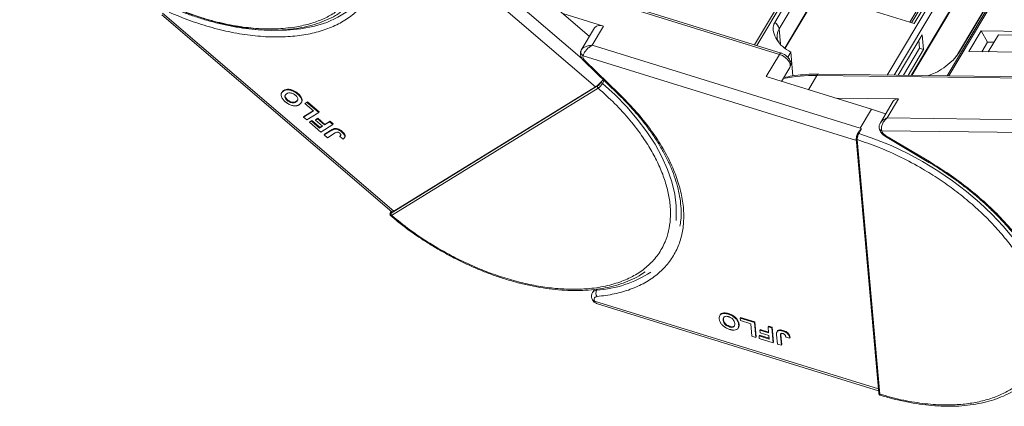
# Model space of a CAD drawing. Header units: millimetres. Extents: x -1055 to 1009, y -247 to 1211.
# Tile 25 of 51: x 157 to 315, y 878 to 939. Entities that reach past the tile are written whole.
import ezdxf

# ---------------------------------------------------------------- set-up
doc = ezdxf.new("R2010")
doc.units = ezdxf.units.MM

msp = doc.modelspace()

# ---------------------------------------------------------------- linework, layer by layer
at = {"color": 7, "linetype": 'Continuous', "lineweight": 15}
for p, q in [((304.573, 985.445), (274.842, 935.458)), ((275.21, 935.344), (304.924, 985.303)), ((302.645, 980.358), (278.068, 939.036)), ((335.162, 980.185), (305.606, 930.491)), ((305.877, 930.487), (335.455, 980.218)), ((278.778, 938.026), (303.355, 979.348)), ((303.711, 975.328), (279.687, 934.937)), ((279.733, 934.906), (303.676, 975.162)), ((331.841, 975.24), (307.264, 933.918)), ((307.406, 934.071), (331.983, 975.392)), ((247.313, 933.212), (216.01, 960.068)), ((213.886, 959.228), (249.449, 928.716)), ((307.395, 951.515), (299.94, 938.98)), ((300.345, 938.854), (307.883, 951.53)), ((299.628, 939.077), (306.82, 951.169)), ((240.865, 945.696), (278.824, 933.927)), ((279.08, 934.144), (241.014, 945.946)), ((305.606, 946.681), (296.05, 930.614)), ((297.141, 930.6), (306.303, 946.005)), ((238.947, 944.983), (248.475, 936.809)), ((284.925, 943.635), (300.345, 938.854)), ((217.228, 908.849), (180.298, 940.534)), ((306.659, 941.985), (299.866, 930.565)), ((299.995, 930.563), (306.59, 941.652)), ((180.174, 940.267), (216.89, 908.766)), ((250.734, 938.432), (244.233, 940.448)), ((249.286, 938.173), (247.175, 934.624)), ((248.925, 935.39), (250.734, 938.432)), ((278.778, 938.026), (278.991, 935.621)), ((311.027, 937.668), (309.067, 934.373)), ((324.004, 937.501), (311.027, 937.668)), ((312.037, 935.867), (311.027, 937.668)), ((301.638, 937.074), (297.782, 930.591)), ((301.191, 934.912), (301.083, 936.141)), ((301.847, 934.709), (301.638, 937.074)), ((312.037, 935.867), (311.132, 934.346)), ((313.069, 935.853), (312.037, 935.867)), ((313.792, 937.07), (312.164, 934.333)), ((313.792, 937.07), (321.755, 936.968)), ((247.148, 934.574), (247.266, 934.715)), ((291.727, 922.12), (248.925, 935.39)), ((280.635, 934.298), (280.146, 933.476)), ((280.635, 934.298), (280.971, 930.494)), ((298.615, 930.581), (301.191, 934.912)), ((299.385, 930.571), (301.847, 934.709)), ((301.847, 934.709), (301.191, 934.912)), ((309.067, 934.373), (322.044, 934.205)), ((247.478, 933.718), (247.443, 933.499)), ((247.478, 933.718), (291.123, 920.186)), ((247.574, 932.896), (253.089, 927.547)), ((247.775, 932.908), (253.291, 927.558)), ((278.824, 933.927), (276.714, 930.378)), ((279.618, 933.903), (279.08, 934.135)), ((279.17, 929.616), (280.481, 931.821)), ((250.343, 929.546), (250.232, 929.36)), ((250.827, 929.741), (250.554, 929.281)), ((276.714, 930.378), (293.537, 925.162)), ((279.6, 930.339), (279.608, 930.243)), ((283.456, 928.287), (284.8, 930.547)), ((284.8, 930.547), (323.332, 930.051)), ((323.63, 930.259), (285.098, 930.755)), ((302.621, 930.529), (302.647, 930.572)), ((199.661, 928.167), (199.6, 928.065)), ((249.787, 928.876), (216.8, 908.536)), ((249.867, 928.539), (216.881, 908.199)), ((217.228, 908.849), (249.449, 928.716)), ((199.353, 927.873), (199.293, 927.772)), ((200.195, 926.572), (200.255, 926.674)), ((201.612, 926.334), (201.672, 926.435)), ((201.841, 927.589), (201.902, 927.69)), ((203.098, 926.156), (203.418, 926.353)), ((203.358, 926.252), (203.418, 926.353)), ((203.418, 926.353), (205.297, 924.741)), ((253.089, 927.547), (253.086, 927.55)), ((297.834, 926.803), (287.828, 926.932)), ((297.002, 926.44), (294.947, 922.985)), ((296.024, 923.761), (297.834, 926.803)), ((202.435, 926.187), (202.495, 926.288)), ((202.806, 923.897), (204.404, 924.883)), ((202.866, 923.998), (204.361, 924.92)), ((203.038, 926.055), (203.358, 926.252)), ((203.098, 926.156), (203.038, 926.055)), ((204.404, 924.883), (203.038, 926.055)), ((203.358, 926.252), (205.236, 924.64)), ((293.537, 925.162), (291.727, 922.12)), ((293.537, 925.162), (295.79, 924.402)), ((202.866, 923.998), (202.806, 923.897)), ((203.318, 923.457), (202.806, 923.897)), ((205.236, 924.64), (203.318, 923.457)), ((203.762, 923.076), (204.082, 923.274)), ((203.823, 923.178), (204.142, 923.375)), ((204.142, 923.375), (204.082, 923.274)), ((204.082, 923.274), (205.38, 922.16)), ((204.142, 923.375), (205.44, 922.261)), ((204.72, 923.415), (205.04, 923.612)), ((204.78, 923.517), (204.72, 923.415)), ((205.847, 922.448), (204.72, 923.415)), ((204.78, 923.517), (205.1, 923.714)), ((205.1, 923.714), (205.04, 923.612)), ((205.04, 923.612), (206.167, 922.645)), ((205.1, 923.714), (206.227, 922.747)), ((205.297, 924.741), (205.236, 924.64)), ((206.227, 922.747), (207.039, 923.247)), ((206.978, 923.145), (207.039, 923.247)), ((207.039, 923.247), (207.551, 922.807)), ((334.557, 923.265), (296.024, 923.761)), ((203.823, 923.178), (203.762, 923.076)), ((205.573, 921.523), (203.762, 923.076)), ((205.38, 922.16), (205.847, 922.448)), ((205.44, 922.261), (205.38, 922.16)), ((205.44, 922.261), (205.804, 922.485)), ((207.491, 922.706), (205.573, 921.523)), ((206.119, 921.054), (207.328, 921.8)), ((206.167, 922.645), (206.978, 923.145)), ((206.227, 922.747), (206.167, 922.645)), ((206.18, 921.156), (207.389, 921.901)), ((206.978, 923.145), (207.491, 922.706)), ((207.389, 921.901), (207.328, 921.8)), ((207.551, 922.807), (207.491, 922.706)), ((207.811, 922.076), (207.751, 921.975)), ((291.936, 922.009), (291.506, 921.287)), ((291.936, 922.009), (291.727, 922.12)), ((295.164, 921.728), (295.257, 921.472)), ((295.164, 921.728), (334.356, 921.224)), ((206.18, 921.156), (206.119, 921.054)), ((206.632, 920.615), (206.119, 921.054)), ((207.873, 921.38), (206.632, 920.615)), ((208.654, 920.918), (208.593, 920.817)), ((208.593, 920.817), (209.13, 920.393)), ((209.007, 921.594), (208.947, 921.493)), ((209.343, 920.593), (209.403, 920.694)), ((291.098, 920.463), (294.695, 879.79)), ((291.245, 920.308), (294.841, 879.635)), ((291.483, 921.557), (291.302, 921.251)), ((295.755, 920.808), (302.703, 916.676)), ((295.822, 920.922), (302.771, 916.79)), ((216.716, 908.681), (216.713, 908.677)), ((216.808, 908.836), (216.716, 908.681)), ((216.746, 908.712), (216.816, 908.829)), ((249.242, 896.358), (248.964, 895.891)), ((249.628, 896.248), (249.726, 896.412)), ((249.232, 894.765), (249.309, 894.511)), ((294.635, 880.458), (249.309, 894.511)), ((249.663, 894.125), (249.766, 894.087)), ((249.758, 894.06), (294.664, 880.138)), ((269.288, 892.195), (269.285, 892.19)), ((269.346, 892.292), (269.289, 892.196)), ((270.647, 892.405), (270.707, 892.507)), ((272.544, 891.787), (272.604, 891.889)), ((272.544, 891.787), (274.854, 891.071)), ((272.579, 891.393), (272.544, 891.787)), ((272.604, 891.889), (274.914, 891.173)), ((269.835, 891.469), (269.895, 891.571)), ((270.827, 890.373), (270.888, 890.475)), ((272.278, 890.269), (272.218, 890.168)), ((272.372, 890.825), (272.311, 890.723)), ((274.259, 890.872), (272.579, 891.393)), ((274.433, 888.902), (274.259, 890.872)), ((274.914, 891.173), (274.854, 891.071)), ((274.854, 891.071), (275.063, 888.706)), ((274.914, 891.173), (275.123, 888.808)), ((276.996, 890.407), (277.056, 890.508)), ((276.996, 890.407), (277.626, 890.212)), ((277.085, 889.407), (276.996, 890.407)), ((277.056, 890.508), (277.686, 890.313)), ((277.686, 890.313), (277.626, 890.212)), ((277.626, 890.212), (277.835, 887.847)), ((277.686, 890.313), (277.896, 887.948)), ((275.063, 888.706), (274.433, 888.902)), ((275.123, 888.808), (275.063, 888.706)), ((275.635, 889.033), (275.574, 888.931)), ((275.609, 888.537), (275.574, 888.931)), ((275.574, 888.931), (277.17, 888.436)), ((275.635, 889.033), (277.159, 888.56)), ((275.759, 889.938), (275.699, 889.836)), ((275.733, 889.442), (275.699, 889.836)), ((275.699, 889.836), (277.085, 889.407)), ((277.119, 889.012), (275.733, 889.442)), ((275.759, 889.938), (277.074, 889.53)), ((277.17, 888.436), (277.119, 889.012)), ((278.507, 887.639), (278.375, 889.129)), ((278.495, 889.709), (278.435, 889.608)), ((279.002, 888.974), (279.062, 889.075)), ((279.002, 888.974), (279.137, 887.443)), ((279.074, 889.306), (279.062, 889.075)), ((279.062, 889.075), (279.198, 887.545)), ((279.444, 889.798), (279.384, 889.696)), ((279.838, 888.759), (280.465, 888.594)), ((280.526, 888.696), (280.465, 888.594)), ((277.835, 887.847), (275.609, 888.537)), ((277.896, 887.948), (277.835, 887.847)), ((279.137, 887.443), (278.507, 887.639)), ((279.198, 887.545), (279.137, 887.443))]:
    msp.add_line(p, q, dxfattribs=at)
at = {"color": 7, "linetype": 'Continuous', "lineweight": 15, "flags": 128}
for points in [[(209.903, 940.835), (209.899, 940.832), (208.304, 939.849), (206.512, 939.046), (204.538, 938.429), (202.398, 938.003), (200.111, 937.773), (197.696, 937.74), (195.174, 937.905), (192.567, 938.266), (189.897, 938.82), (187.185, 939.562), (184.457, 940.486), (181.734, 941.585)], [(247.775, 932.908), (247.697, 932.88), (247.632, 932.873), (247.585, 932.887), (247.574, 932.896)], [(278.824, 933.927), (278.884, 934.017), (278.943, 934.085), (278.999, 934.129), (279.05, 934.147), (279.082, 934.143)], [(278.824, 933.927), (279.304, 933.728), (279.752, 933.445), (280.129, 933.102), (280.402, 932.728), (280.549, 932.355), (280.556, 932.016), (280.481, 931.821)], [(307.262, 933.915), (307.323, 933.997), (307.406, 934.071)], [(285.098, 930.755), (285.098, 930.755), (285.106, 930.754)], [(250.554, 929.281), (252.565, 927.439), (254.424, 925.53), (256.116, 923.569), (257.627, 921.572), (258.947, 919.555), (260.063, 917.533), (260.968, 915.524), (261.653, 913.542), (262.114, 911.605), (262.348, 909.726), (262.351, 907.922), (262.307, 907.399)], [(253.291, 927.558), (253.212, 927.531), (253.148, 927.524), (253.101, 927.538), (253.089, 927.547)], [(294.748, 922.215), (294.747, 922.206), (294.752, 922.122)], [(294.752, 922.122), (294.756, 922.102), (294.763, 922.074)], [(291.29, 921.193), (291.291, 921.224), (291.302, 921.251)], [(291.506, 921.287), (294.085, 920.392), (296.656, 919.34), (299.199, 918.137), (301.693, 916.794), (304.119, 915.322), (306.458, 913.732), (308.69, 912.037), (310.797, 910.251), (312.764, 908.387), (314.575, 906.461), (316.214, 904.487), (317.669, 902.482), (318.929, 900.462), (319.983, 898.443), (320.822, 896.44), (321.441, 894.47), (321.834, 892.549), (321.998, 890.691), (321.933, 888.912), (321.919, 888.791)], [(295.822, 920.922), (295.787, 920.862), (295.764, 920.824), (295.755, 920.809), (295.755, 920.808)], [(302.771, 916.79), (302.735, 916.73), (302.713, 916.691), (302.704, 916.676), (302.703, 916.676)], [(216.746, 908.712), (216.724, 908.693), (216.716, 908.681)], [(216.89, 908.766), (216.899, 908.76), (216.94, 908.745), (216.995, 908.747), (217.062, 908.765), (217.14, 908.799), (217.228, 908.849)]]:
    msp.add_lwpolyline(points, dxfattribs=at)
at = {"color": 7, "linetype": 'Continuous', "lineweight": 15}
for centre, radius, start, end in [((277.252, 937.708), 1.559, 11.78371, 58.45205), ((250.184, 937.331), 1.231, 63.45605, 136.83192), ((280.746, 936.81), 2.313, 148.26935, 184.60185), ((247.572, 934.324), 0.492, 149.47019, 177.38777), ((247.793, 934.357), 0.712, 180.83676, 243.81264), ((247.045, 932.202), 4.234, 304.58553, 321.15092), ((284.292, 905.713), 24.839, 88.82822, 101.25928), ((285.129, 930.393), 0.363, 94.95278, 154.87747), ((250.04, 928.759), 0.28, 155.15154, 231.8296), ((250.331, 929.066), 0.31, 43.934, 108.6794), ((297.724, 925.922), 0.888, 82.87283, 144.3365), ((295.275, 922.263), 0.546, 200.26316, 258.23574), ((291.252, 920.475), 0.154, 148.27006, 184.56191), ((291.286, 920.493), 0.19, 189.11541, 257.53012), ((291.428, 921.131), 0.174, 63.30308, 136.49349), ((217.054, 908.419), 0.28, 155.15154, 231.8296), ((248.45, 914.101), 17.893, 273.77693, 303.25967), ((249.643, 895.423), 0.825, 91.01914, 145.04255), ((250.528, 895.784), 1.012, 152.73585, 213.30288), ((249.287, 894.885), 0.374, 210.7577, 273.41531), ((294.881, 879.819), 0.189, 187.68688, 257.61823)]:
    msp.add_arc(centre, radius, start, end, dxfattribs=at)
for points, knots in [([(212.044, 955.337), (212.289, 954.469), (212.787, 952.707), (213, 950.16), (212.806, 947.898), (212.267, 945.95), (211.49, 944.301), (210.433, 942.803), (209.095, 941.478), (207.503, 940.348), (205.681, 939.434), (203.659, 938.737), (201.253, 938.218), (198.44, 937.954), (195.245, 938.027), (191.951, 938.433), (188.55, 939.16), (185.023, 940.225), (181.686, 941.53), (178.624, 942.974), (175.865, 944.481), (173.177, 946.158), (170.593, 947.995), (168.156, 949.959), (165.909, 952.016), (163.871, 954.142), (161.887, 956.516), (160.067, 959.119), (158.5, 961.896), (157.809, 963.691), (157.468, 964.575)], [0, 0, 0, 0, 0.0388454, 0.0788825, 0.1200296, 0.1521859, 0.1843384, 0.2171712, 0.25, 0.2828328, 0.3156616, 0.347818, 0.3799704, 0.421121, 0.4611572, 0.5, 0.5388463, 0.5788825, 0.6200296, 0.6521859, 0.6843384, 0.7171712, 0.75, 0.7828328, 0.8156616, 0.847818, 0.8799704, 0.921121, 0.9611563, 1, 1, 1, 1]), ([(214.657, 953.208), (214.803, 952.369), (215.098, 950.672), (215.045, 948.259), (214.613, 945.97), (213.762, 943.865), (212.516, 941.986), (210.901, 940.37), (208.961, 939.043), (206.732, 938.006), (204.223, 937.256), (201.431, 936.799), (198.378, 936.654), (195.119, 936.833), (191.719, 937.335), (188.249, 938.153), (184.777, 939.237), (182.489, 940.181), (181.357, 940.649)], [0, 0, 0, 0, 0.0610375, 0.1233116, 0.1864383, 0.25, 0.3135617, 0.3766884, 0.4389625, 0.5, 0.5610375, 0.6233116, 0.6864383, 0.75, 0.8135617, 0.8766884, 0.9389625, 1, 1, 1, 1]), ([(175.46, 944.601), (176.265, 944.137), (177.393, 943.488), (179.094, 942.616), (180.552, 941.915), (182.303, 941.15), (184.149, 940.425), (186.08, 939.755), (188.062, 939.164), (190.071, 938.664), (192.085, 938.267), (194.085, 937.981), (196.055, 937.812), (197.981, 937.763), (199.848, 937.838), (201.646, 938.038), (203.363, 938.366), (204.992, 938.82), (206.516, 939.409), (207.77, 940.021), (208.457, 940.488), (208.723, 940.668)], [0, 0, 0, 0, 0.0676661, 0.0948142, 0.1398274, 0.1863792, 0.2361321, 0.2878463, 0.341022, 0.3952638, 0.4502966, 0.5059236, 0.5620056, 0.6184473, 0.6751885, 0.7321992, 0.7894722, 0.8470332, 0.9049398, 0.9632876, 1, 1, 1, 1]), ([(278.068, 939.036), (277.987, 938.854), (277.781, 938.386), (277.854, 937.413), (278.334, 936.255), (279.288, 935.102), (280.183, 934.568), (280.635, 934.298)], [0, 0, 0, 0, 0.1113353, 0.2864972, 0.5212892, 0.7585824, 1, 1, 1, 1]), ([(278.66, 935.975), (278.618, 936.046), (278.488, 936.262), (278.461, 936.478), (278.443, 936.624)], [0, 0, 0, 0, 0.3242722, 1, 1, 1, 1]), ([(247.134, 934.519), (247.086, 934.393), (246.981, 934.113), (247.054, 933.681), (247.224, 933.319), (247.401, 933.066), (247.534, 932.944), (247.582, 932.901)], [0, 0, 0, 0, 0.2257766, 0.5023468, 0.7178481, 0.8998247, 1, 1, 1, 1]), ([(247.281, 934.766), (247.239, 934.705), (247.15, 934.573), (247.105, 934.425), (247.081, 934.346)], [0, 0, 0, 0, 0.4672904, 1, 1, 1, 1]), ([(247.266, 934.715), (247.306, 934.771), (247.422, 934.929), (247.812, 935.144), (248.336, 935.328), (248.728, 935.37), (248.925, 935.39)], [0, 0, 0, 0, 0.1510816, 0.433477, 0.7156173, 1, 1, 1, 1]), ([(248.925, 935.39), (248.752, 935.283), (248.407, 935.069), (247.953, 934.621), (247.669, 934.219), (247.525, 933.914), (247.494, 933.783), (247.478, 933.718)], [0, 0, 0, 0, 0.2513144, 0.5002066, 0.7491551, 0.8759362, 1, 1, 1, 1]), ([(280.472, 931.822), (280.483, 931.835), (280.596, 931.965), (280.657, 932.322), (280.607, 932.761), (280.433, 933.129), (280.209, 933.431), (279.941, 933.693), (279.721, 933.836), (279.618, 933.903)], [0, 0, 0, 0, 0.0206003, 0.214094, 0.4162456, 0.5737605, 0.7067715, 0.8620698, 1, 1, 1, 1]), ([(302.647, 930.572), (302.996, 930.689), (303.755, 930.941), (305.081, 931.738), (306.233, 932.676), (307.02, 933.494), (307.294, 933.903), (307.406, 934.071)], [0, 0, 0, 0, 0.2224809, 0.4830815, 0.7397704, 0.893878, 1, 1, 1, 1]), ([(307.259, 933.916), (307.18, 933.789), (307.011, 933.515), (306.745, 933.229), (306.604, 933.076)], [0, 0, 0, 0, 0.4676766, 1, 1, 1, 1]), ([(250.343, 929.546), (250.402, 929.607), (250.513, 929.719), (250.643, 929.813), (250.703, 929.851), (250.709, 929.855)], [0, 0, 0, 0, 0.5140114, 0.95050086, 1, 1, 1, 1]), ([(285.105, 930.742), (284.909, 930.748), (284.066, 930.775), (282.643, 930.694), (280.971, 930.527), (279.971, 930.319), (279.534, 930.229)], [0, 0, 0, 0, 0.0979123, 0.4220314, 0.7476902, 1, 1, 1, 1]), ([(199.882, 926.37), (199.812, 926.432), (199.602, 926.62), (199.328, 926.965), (199.186, 927.363), (199.229, 927.726), (199.409, 927.939), (199.563, 928.041), (199.6, 928.065)], [0, 0, 0, 0, 0.1013981, 0.3069957, 0.5061443, 0.6852619, 0.9245571, 1, 1, 1, 1]), ([(199.372, 927.861), (199.423, 927.944), (199.496, 928.063), (199.623, 928.143), (199.661, 928.167)], [0, 0, 0, 0, 0.7008337, 1, 1, 1, 1]), ([(199.6, 928.065), (199.653, 928.095), (199.813, 928.186), (200.134, 928.272), (200.597, 928.25), (201.082, 928.098), (201.509, 927.859), (201.741, 927.671), (201.841, 927.589)], [0, 0, 0, 0, 0.1018882, 0.3073435, 0.4929627, 0.6786474, 0.8607914, 1, 1, 1, 1]), ([(199.661, 928.167), (199.714, 928.197), (199.874, 928.287), (200.195, 928.374), (200.657, 928.351), (201.142, 928.199), (201.569, 927.96), (201.801, 927.772), (201.902, 927.69)], [0, 0, 0, 0, 0.1018882, 0.3073435, 0.4929627, 0.6786474, 0.8607914, 1, 1, 1, 1]), ([(249.867, 928.539), (250.766, 927.726), (252.589, 926.075), (254.999, 923.405), (256.965, 920.82), (258.489, 918.388), (259.636, 916.149), (260.52, 913.919), (261.119, 911.722), (261.428, 909.596), (261.437, 907.579), (261.158, 905.688), (260.544, 903.777), (259.516, 901.919), (258.009, 900.216), (256.157, 898.822), (253.963, 897.721), (251.406, 896.919), (248.718, 896.485), (246.026, 896.358), (243.415, 896.467), (240.681, 896.804), (237.848, 897.373), (234.967, 898.163), (232.086, 899.161), (229.238, 900.351), (226.188, 901.843), (223.005, 903.677), (219.778, 905.842), (217.837, 907.421), (216.881, 908.199)], [0, 0, 0, 0, 0.0388454, 0.0788825, 0.1200296, 0.1521859, 0.1843384, 0.2171712, 0.25, 0.2828328, 0.3156616, 0.347818, 0.3799704, 0.421121, 0.4611572, 0.5, 0.5388463, 0.5788825, 0.6200296, 0.6521859, 0.6843384, 0.7171712, 0.75, 0.7828328, 0.8156616, 0.847818, 0.8799704, 0.921121, 0.9611563, 1, 1, 1, 1]), ([(250.232, 929.36), (250.202, 929.314), (250.144, 929.223), (250.021, 929.079), (249.894, 928.952), (249.822, 928.902), (249.787, 928.876)], [0, 0, 0, 0, 0.250048, 0.4998781, 0.7492191, 1, 1, 1, 1]), ([(250.554, 929.281), (250.518, 929.225), (250.441, 929.105), (250.303, 928.935), (250.176, 928.797), (250.071, 928.695), (249.963, 928.603), (249.9, 928.561), (249.867, 928.539)], [0, 0, 0, 0, 0.2021443, 0.4357122, 0.5648951, 0.7020076, 0.8470445, 1, 1, 1, 1]), ([(200.195, 926.572), (200.127, 926.636), (199.989, 926.763), (199.849, 926.979), (199.794, 927.189), (199.844, 927.407), (199.976, 927.537), (200.083, 927.607), (200.104, 927.62)], [0, 0, 0, 0, 0.16029217, 0.32192242, 0.49076139, 0.65756923, 0.93388265, 1, 1, 1, 1]), ([(200.255, 926.674), (200.187, 926.737), (200.05, 926.864), (199.909, 927.081), (199.859, 927.287), (199.874, 927.434), (199.928, 927.489), (199.941, 927.501)], [0, 0, 0, 0, 0.2272027, 0.4563021, 0.6956193, 0.9320575, 1, 1, 1, 1]), ([(200.519, 925.934), (200.476, 925.957), (200.391, 926.002), (200.274, 926.075), (200.167, 926.147), (200.069, 926.218), (199.973, 926.292), (199.912, 926.344), (199.882, 926.37)], [0, 0, 0, 0, 0.1854289, 0.3721896, 0.5277082, 0.6838775, 0.8416784, 1, 1, 1, 1]), ([(200.104, 927.62), (200.157, 927.65), (200.307, 927.733), (200.582, 927.793), (200.928, 927.734), (201.217, 927.616), (201.411, 927.484), (201.505, 927.406), (201.523, 927.391)], [0, 0, 0, 0, 0.1585903, 0.4472388, 0.6203806, 0.7935748, 0.9612953, 1, 1, 1, 1]), ([(201.612, 926.334), (201.559, 926.304), (201.424, 926.229), (201.178, 926.17), (200.867, 926.202), (200.578, 926.306), (200.352, 926.443), (200.235, 926.539), (200.195, 926.572)], [0, 0, 0, 0, 0.1586166, 0.4008637, 0.5730594, 0.7454856, 0.9129852, 1, 1, 1, 1]), ([(201.672, 926.435), (201.619, 926.406), (201.484, 926.33), (201.238, 926.271), (200.927, 926.303), (200.638, 926.407), (200.412, 926.545), (200.295, 926.641), (200.255, 926.674)], [0, 0, 0, 0, 0.1586166, 0.4008637, 0.5730594, 0.7454856, 0.9129852, 1, 1, 1, 1]), ([(201.523, 927.391), (201.591, 927.327), (201.728, 927.199), (201.861, 926.982), (201.918, 926.764), (201.862, 926.533), (201.725, 926.406), (201.623, 926.341), (201.612, 926.334)], [0, 0, 0, 0, 0.1597099, 0.3204292, 0.4910735, 0.6770503, 0.9662903, 1, 1, 1, 1]), ([(201.89, 926.65), (201.835, 926.58), (201.774, 926.5), (201.683, 926.442), (201.672, 926.435)], [0, 0, 0, 0, 0.8817289, 1, 1, 1, 1]), ([(201.841, 927.589), (201.911, 927.527), (202.121, 927.339), (202.399, 926.992), (202.543, 926.592), (202.497, 926.23), (202.32, 926.022), (202.17, 925.924), (202.137, 925.902)], [0, 0, 0, 0, 0.1021706, 0.3092201, 0.51365, 0.6922749, 0.9324126, 1, 1, 1, 1]), ([(201.902, 927.69), (201.971, 927.628), (202.181, 927.441), (202.462, 927.092), (202.596, 926.699), (202.589, 926.424), (202.5, 926.325), (202.477, 926.3)], [0, 0, 0, 0, 0.1355896, 0.4103631, 0.6816602, 0.9187116, 1, 1, 1, 1]), ([(253.291, 927.558), (254.119, 926.721), (255.792, 925.028), (257.958, 922.357), (259.842, 919.61), (261.37, 916.83), (262.513, 914.078), (263.252, 911.409), (263.583, 908.873), (263.519, 906.494), (263.07, 904.273), (262.226, 902.215), (260.982, 900.353), (259.349, 898.731), (257.361, 897.383), (255.055, 896.342), (252.506, 895.591), (250.617, 895.348), (249.682, 895.229)], [0, 0, 0, 0, 0.0610375, 0.1233116, 0.1864383, 0.25, 0.3135617, 0.3766884, 0.4389625, 0.5, 0.5610375, 0.6233116, 0.6864383, 0.75, 0.8135617, 0.8766884, 0.9389625, 1, 1, 1, 1]), ([(253.079, 927.542), (253.394, 927.237), (254.224, 926.435), (255.466, 925.088), (256.81, 923.508), (258.047, 921.889), (259.169, 920.245), (260.165, 918.587), (261.028, 916.927), (261.75, 915.274), (262.326, 913.638), (262.752, 912.027), (263.027, 910.446), (263.138, 908.906), (263.115, 907.569), (262.983, 906.782), (262.93, 906.465)], [0, 0, 0, 0, 0.0442527, 0.1163081, 0.1893714, 0.2631716, 0.3375158, 0.4122725, 0.4873622, 0.5627552, 0.6384687, 0.7145752, 0.7912177, 0.8686188, 0.9470947, 1, 1, 1, 1]), ([(201.53, 925.704), (201.452, 925.703), (201.297, 925.701), (200.978, 925.753), (200.71, 925.84), (200.539, 925.924), (200.519, 925.934)], [0, 0, 0, 0, 0.2508959, 0.50216611, 0.94051172, 1, 1, 1, 1]), ([(202.137, 925.902), (202.111, 925.887), (202.059, 925.855), (201.972, 925.813), (201.877, 925.774), (201.771, 925.741), (201.657, 925.715), (201.573, 925.707), (201.53, 925.704)], [0, 0, 0, 0, 0.1539502, 0.3081809, 0.478699, 0.6499612, 0.8242026, 1, 1, 1, 1]), ([(294.946, 922.944), (294.998, 923.035), (295.125, 923.258), (295.505, 923.551), (295.851, 923.691), (296.024, 923.761)], [0, 0, 0, 0, 0.2551059, 0.6260787, 1, 1, 1, 1]), ([(296.024, 923.761), (295.868, 923.623), (295.557, 923.348), (295.233, 922.8), (295.103, 922.32), (295.1, 921.959), (295.143, 921.805), (295.164, 921.728)], [0, 0, 0, 0, 0.2513144, 0.5002066, 0.7491551, 0.8759362, 1, 1, 1, 1]), ([(207.328, 921.8), (207.354, 921.815), (207.406, 921.846), (207.48, 921.885), (207.548, 921.916), (207.612, 921.939), (207.678, 921.962), (207.727, 921.97), (207.751, 921.975)], [0, 0, 0, 0, 0.20826979, 0.416707, 0.56148059, 0.70657343, 0.85282453, 1, 1, 1, 1]), ([(207.389, 921.901), (207.415, 921.917), (207.467, 921.948), (207.54, 921.986), (207.608, 922.017), (207.672, 922.041), (207.738, 922.063), (207.787, 922.072), (207.811, 922.076)], [0, 0, 0, 0, 0.20826979, 0.416707, 0.56148059, 0.70657343, 0.85282453, 1, 1, 1, 1]), ([(207.751, 921.975), (207.828, 921.98), (207.981, 921.989), (208.259, 921.922), (208.602, 921.768), (208.817, 921.597), (208.947, 921.493)], [0, 0, 0, 0, 0.2064605, 0.4135145, 0.6452106, 1, 1, 1, 1]), ([(207.811, 922.076), (207.888, 922.081), (208.041, 922.09), (208.319, 922.023), (208.662, 921.869), (208.877, 921.698), (209.007, 921.594)], [0, 0, 0, 0, 0.2064605, 0.4135145, 0.6452106, 1, 1, 1, 1]), ([(291.489, 921.554), (291.497, 921.572), (291.537, 921.655), (291.65, 921.778), (291.762, 921.89), (291.839, 921.953), (291.868, 921.975), (291.888, 921.99), (291.902, 921.999), (291.913, 922.005), (291.921, 922.009), (291.927, 922.01), (291.932, 922.011), (291.934, 922.01), (291.936, 922.01), (291.936, 922.009)], [0, 0, 0, 0, 0.08926714, 0.41405506, 0.74769421, 0.82984899, 0.88488005, 0.92173946, 0.94654647, 0.9634224, 0.97907575, 0.9873133, 0.99335919, 0.99826269, 1, 1, 1, 1]), ([(294.931, 922.956), (294.87, 922.832), (294.774, 922.634), (294.73, 922.326), (294.751, 922.16), (294.763, 922.073)], [0, 0, 0, 0, 0.4485628, 0.7107889, 1, 1, 1, 1]), ([(294.774, 922.126), (294.779, 922.057), (294.794, 921.861), (294.943, 921.583), (295.162, 921.28), (295.432, 921.019), (295.651, 920.876), (295.755, 920.808)], [0, 0, 0, 0, 0.1287349, 0.3638291, 0.5623506, 0.7941365, 1, 1, 1, 1]), ([(207.873, 921.38), (207.926, 921.41), (208.017, 921.463), (208.15, 921.506), (208.267, 921.507), (208.367, 921.476), (208.481, 921.416), (208.551, 921.359), (208.594, 921.324)], [0, 0, 0, 0, 0.2920273, 0.5048541, 0.6139046, 0.723685, 0.8298165, 1, 1, 1, 1]), ([(208.763, 921.024), (208.758, 921.006), (208.75, 920.971), (208.721, 920.931), (208.691, 920.898), (208.661, 920.869), (208.628, 920.842), (208.605, 920.825), (208.593, 920.817)], [0, 0, 0, 0, 0.1938055, 0.3931273, 0.5440688, 0.6954121, 0.8476129, 1, 1, 1, 1]), ([(208.594, 921.324), (208.615, 921.305), (208.659, 921.266), (208.706, 921.208), (208.738, 921.154), (208.756, 921.108), (208.765, 921.064), (208.763, 921.037), (208.763, 921.024)], [0, 0, 0, 0, 0.202387, 0.4109073, 0.5578292, 0.7094718, 0.8532239, 1, 1, 1, 1]), ([(208.654, 920.918), (208.666, 920.927), (208.69, 920.944), (208.724, 920.973), (208.746, 920.993), (208.757, 921.005), (208.757, 921.006)], [0, 0, 0, 0, 0.3193432, 0.6389567, 0.9844491, 1, 1, 1, 1]), ([(208.947, 921.493), (209.016, 921.43), (209.173, 921.288), (209.352, 921.044), (209.418, 920.803), (209.359, 920.566), (209.22, 920.461), (209.13, 920.393)], [0, 0, 0, 0, 0.1552919, 0.3531453, 0.543243, 0.704067, 1, 1, 1, 1]), ([(209.007, 921.594), (209.076, 921.532), (209.233, 921.39), (209.414, 921.144), (209.472, 920.908), (209.456, 920.756), (209.404, 920.708), (209.395, 920.7)], [0, 0, 0, 0, 0.2110373, 0.4799142, 0.7382516, 0.9568068, 1, 1, 1, 1]), ([(291.29, 921.193), (291.264, 921.145), (291.214, 921.05), (291.155, 920.87), (291.119, 920.692), (291.12, 920.602), (291.121, 920.556)], [0, 0, 0, 0, 0.250048, 0.4998781, 0.7492191, 1, 1, 1, 1]), ([(291.506, 921.287), (291.475, 921.229), (291.407, 921.103), (291.333, 920.897), (291.285, 920.716), (291.256, 920.571), (291.24, 920.427), (291.243, 920.348), (291.245, 920.308)], [0, 0, 0, 0, 0.2021443, 0.4357122, 0.5648951, 0.7020076, 0.8470445, 1, 1, 1, 1]), ([(291.245, 920.308), (292.388, 919.919), (294.709, 919.129), (298.219, 917.55), (301.451, 915.818), (304.347, 914.006), (306.896, 912.195), (309.319, 910.246), (311.583, 908.176), (313.652, 906.021), (315.487, 903.818), (317.079, 901.592), (318.537, 899.158), (319.76, 896.55), (320.627, 893.845), (321.058, 891.286), (321.068, 888.856), (320.644, 886.551), (319.826, 884.576), (318.728, 882.935), (317.452, 881.598), (315.914, 880.44), (314.12, 879.483), (312.104, 878.74), (309.899, 878.226), (307.536, 877.939), (304.806, 877.871), (301.707, 878.102), (298.286, 878.672), (295.978, 879.317), (294.841, 879.635)], [0, 0, 0, 0, 0.0388454, 0.0788825, 0.1200296, 0.1521859, 0.1843384, 0.2171712, 0.25, 0.2828328, 0.3156616, 0.347818, 0.3799704, 0.421121, 0.4611572, 0.5, 0.5388463, 0.5788825, 0.6200296, 0.6521859, 0.6843384, 0.7171712, 0.75, 0.7828328, 0.8156616, 0.847818, 0.8799704, 0.921121, 0.9611563, 1, 1, 1, 1]), ([(302.706, 916.675), (303.508, 916.183), (304.632, 915.494), (306.232, 914.404), (307.562, 913.449), (309.094, 912.266), (310.637, 910.983), (312.173, 909.598), (313.667, 908.133), (315.095, 906.602), (316.435, 905.021), (317.673, 903.403), (318.795, 901.759), (319.791, 900.101), (320.654, 898.441), (321.375, 896.788), (321.952, 895.151), (322.378, 893.54), (322.653, 891.959), (322.764, 890.42), (322.743, 889.11), (322.616, 888.348), (322.567, 888.057)], [0, 0, 0, 0, 0.0641007, 0.0898008, 0.1324146, 0.1764824, 0.2235732, 0.2725094, 0.3228117, 0.3740988, 0.4261034, 0.4786324, 0.5315488, 0.5847586, 0.6382055, 0.6918683, 0.7457592, 0.7999299, 0.854482, 0.9095741, 0.9654312, 1, 1, 1, 1]), ([(302.771, 916.79), (303.833, 916.131), (305.979, 914.8), (309.019, 912.54), (311.894, 910.1), (314.526, 907.504), (316.862, 904.811), (318.857, 902.074), (320.481, 899.351), (321.731, 896.67), (322.613, 894.036), (323.118, 891.453), (323.223, 888.955), (322.913, 886.595), (322.194, 884.422), (321.075, 882.485), (319.62, 880.792), (318.371, 879.889), (317.753, 879.441)], [0, 0, 0, 0, 0.0610375, 0.1233116, 0.1864383, 0.25, 0.3135617, 0.3766884, 0.4389625, 0.5, 0.5610375, 0.6233116, 0.6864383, 0.75, 0.8135617, 0.8766884, 0.9389625, 1, 1, 1, 1]), ([(216.713, 908.677), (216.689, 908.633), (216.641, 908.542), (216.608, 908.401), (216.623, 908.286), (216.664, 908.204), (216.697, 908.172), (216.713, 908.157)], [0, 0, 0, 0, 0.24555751, 0.49501524, 0.75009187, 0.87683345, 1, 1, 1, 1]), ([(216.8, 908.536), (216.77, 908.521), (216.711, 908.491), (216.673, 908.516), (216.681, 908.59), (216.725, 908.671), (216.746, 908.712)], [0, 0, 0, 0, 0.2500482, 0.4998785, 0.7492197, 1, 1, 1, 1]), ([(216.881, 908.199), (216.852, 908.183), (216.796, 908.152), (216.742, 908.141), (216.724, 908.153), (216.717, 908.157)], [0, 0, 0, 0, 0.3880985, 0.7561047, 1, 1, 1, 1]), ([(216.721, 908.161), (217.16, 907.791), (218.121, 906.981), (219.53, 905.917), (220.945, 904.913), (222.359, 903.967), (223.39, 903.339), (223.95, 902.998)], [0, 0, 0, 0, 0.1970846, 0.4304117, 0.5965908, 0.7805837, 1, 1, 1, 1]), ([(223.95, 902.998), (224.755, 902.534), (225.883, 901.885), (227.584, 901.013), (229.042, 900.312), (230.794, 899.546), (232.639, 898.821), (234.57, 898.152), (236.553, 897.561), (238.562, 897.061), (240.576, 896.664), (242.576, 896.378), (244.546, 896.209), (246.471, 896.16), (248.339, 896.235), (250.137, 896.435), (251.854, 896.763), (253.482, 897.217), (255.007, 897.806), (256.311, 898.446), (257.043, 898.945), (257.355, 899.158)], [0, 0, 0, 0, 0.0672342, 0.094209, 0.1389349, 0.1851896, 0.234625, 0.286009, 0.3388454, 0.392741, 0.4474225, 0.5026944, 0.5584185, 0.6145, 0.670879, 0.7275258, 0.7844332, 0.8416269, 0.8991638, 0.9571392, 1, 1, 1, 1]), ([(248.978, 895.894), (248.965, 895.88), (248.851, 895.748), (248.792, 895.391), (248.824, 894.993), (248.938, 894.771), (248.976, 894.697)], [0, 0, 0, 0, 0.0443647, 0.4170344, 0.8063795, 1, 1, 1, 1]), ([(249.232, 894.765), (249.233, 894.825), (249.235, 894.947), (249.327, 895.089), (249.474, 895.192), (249.614, 895.217), (249.682, 895.229)], [0, 0, 0, 0, 0.24553592, 0.5, 0.75446408, 1, 1, 1, 1]), ([(248.968, 894.69), (249.02, 894.604), (249.119, 894.441), (249.381, 894.212), (249.601, 894.122), (249.74, 894.066)], [0, 0, 0, 0, 0.2878558, 0.5515787, 1, 1, 1, 1]), ([(249.309, 894.511), (249.337, 894.445), (249.393, 894.31), (249.508, 894.168), (249.62, 894.137), (249.663, 894.125)], [0, 0, 0, 0, 0.3754511, 0.7591657, 1, 1, 1, 1]), ([(269.204, 891.676), (269.201, 891.739), (269.191, 891.927), (269.257, 892.201), (269.486, 892.434), (269.842, 892.538), (270.252, 892.515), (270.527, 892.438), (270.647, 892.405)], [0, 0, 0, 0, 0.1018882, 0.3073435, 0.4929627, 0.6786474, 0.8607914, 1, 1, 1, 1]), ([(269.347, 892.291), (269.347, 892.293), (269.374, 892.396), (269.557, 892.53), (269.9, 892.641), (270.313, 892.616), (270.588, 892.54), (270.707, 892.507)], [0, 0, 0, 0, 0.0049102, 0.271576, 0.5383358, 0.8000091, 1, 1, 1, 1]), ([(269.835, 891.469), (269.832, 891.532), (269.824, 891.707), (269.894, 891.925), (270.103, 892.054), (270.341, 892.086), (270.548, 892.05), (270.661, 892.017), (270.683, 892.011)], [0, 0, 0, 0, 0.1585903, 0.4472388, 0.6203806, 0.7935748, 0.9612953, 1, 1, 1, 1]), ([(269.895, 891.571), (269.89, 891.634), (269.879, 891.778), (269.939, 891.89), (269.972, 891.953)], [0, 0, 0, 0, 0.442502, 1, 1, 1, 1]), ([(270.647, 892.405), (270.734, 892.376), (270.999, 892.288), (271.44, 892.063), (271.868, 891.706), (272.176, 891.284), (272.285, 890.957), (272.306, 890.765), (272.311, 890.723)], [0, 0, 0, 0, 0.1021706, 0.3092201, 0.51365, 0.6922749, 0.9324126, 1, 1, 1, 1]), ([(270.683, 892.011), (270.771, 891.979), (270.949, 891.915), (271.206, 891.752), (271.431, 891.544), (271.614, 891.261), (271.668, 891.045), (271.681, 890.917), (271.683, 890.903)], [0, 0, 0, 0, 0.1597099, 0.3204292, 0.4910735, 0.6770503, 0.9662903, 1, 1, 1, 1]), ([(270.707, 892.507), (270.794, 892.477), (271.06, 892.389), (271.5, 892.165), (271.928, 891.807), (272.236, 891.385), (272.345, 891.058), (272.367, 890.867), (272.372, 890.825)], [0, 0, 0, 0, 0.1021706, 0.3092201, 0.51365, 0.6922749, 0.9324126, 1, 1, 1, 1]), ([(270.87, 889.977), (270.783, 890.006), (270.517, 890.095), (270.08, 890.32), (269.655, 890.676), (269.345, 891.097), (269.232, 891.431), (269.209, 891.629), (269.204, 891.676)], [0, 0, 0, 0, 0.1013981, 0.3069957, 0.5061443, 0.6852619, 0.9245571, 1, 1, 1, 1]), ([(270.827, 890.373), (270.739, 890.405), (270.561, 890.468), (270.303, 890.625), (270.087, 890.825), (269.912, 891.091), (269.853, 891.307), (269.838, 891.443), (269.835, 891.469)], [0, 0, 0, 0, 0.1602922, 0.3219224, 0.4907614, 0.6575692, 0.9338827, 1, 1, 1, 1]), ([(270.888, 890.475), (270.799, 890.506), (270.622, 890.569), (270.363, 890.727), (270.147, 890.926), (269.972, 891.193), (269.913, 891.408), (269.898, 891.545), (269.895, 891.571)], [0, 0, 0, 0, 0.1602922, 0.3219224, 0.4907614, 0.6575692, 0.9338827, 1, 1, 1, 1]), ([(271.683, 890.903), (271.686, 890.841), (271.693, 890.683), (271.636, 890.481), (271.467, 890.343), (271.242, 890.295), (271.015, 890.32), (270.875, 890.36), (270.827, 890.373)], [0, 0, 0, 0, 0.15861661, 0.40086372, 0.57305935, 0.74548557, 0.91298519, 1, 1, 1, 1]), ([(271.678, 890.621), (271.673, 890.605), (271.652, 890.529), (271.522, 890.447), (271.304, 890.396), (271.076, 890.421), (270.936, 890.461), (270.888, 890.475)], [0, 0, 0, 0, 0.07055784, 0.33768551, 0.6051709, 0.86501363, 1, 1, 1, 1]), ([(272.311, 890.723), (272.314, 890.692), (272.319, 890.629), (272.318, 890.534), (272.31, 890.438), (272.293, 890.343), (272.265, 890.251), (272.234, 890.195), (272.218, 890.168)], [0, 0, 0, 0, 0.1539502, 0.3081809, 0.478699, 0.6499612, 0.8242026, 1, 1, 1, 1]), ([(272.372, 890.825), (272.374, 890.793), (272.379, 890.73), (272.378, 890.636), (272.371, 890.54), (272.353, 890.444), (272.325, 890.352), (272.294, 890.297), (272.278, 890.269)], [0, 0, 0, 0, 0.1539502, 0.3081809, 0.478699, 0.6499612, 0.8242026, 1, 1, 1, 1]), ([(271.552, 889.856), (271.513, 889.856), (271.433, 889.858), (271.315, 889.873), (271.201, 889.892), (271.092, 889.915), (270.982, 889.943), (270.908, 889.966), (270.87, 889.977)], [0, 0, 0, 0, 0.1854289, 0.3721896, 0.5277082, 0.6838775, 0.8416784, 1, 1, 1, 1]), ([(272.218, 890.168), (272.184, 890.123), (272.115, 890.034), (271.924, 889.914), (271.724, 889.859), (271.571, 889.856), (271.552, 889.856)], [0, 0, 0, 0, 0.2508959, 0.5021661, 0.9405117, 1, 1, 1, 1]), ([(278.375, 889.129), (278.373, 889.161), (278.368, 889.224), (278.367, 889.307), (278.369, 889.379), (278.377, 889.44), (278.386, 889.501), (278.4, 889.538), (278.407, 889.557)], [0, 0, 0, 0, 0.20826979, 0.416707, 0.56148059, 0.70657343, 0.85282453, 1, 1, 1, 1]), ([(278.407, 889.557), (278.437, 889.605), (278.498, 889.7), (278.684, 889.782), (278.979, 889.805), (279.231, 889.737), (279.384, 889.696)], [0, 0, 0, 0, 0.2064605, 0.4135145, 0.6452106, 1, 1, 1, 1]), ([(278.503, 889.703), (278.524, 889.734), (278.576, 889.813), (278.745, 889.883), (279.039, 889.907), (279.291, 889.839), (279.444, 889.798)], [0, 0, 0, 0, 0.1463469, 0.3690861, 0.618334, 1, 1, 1, 1]), ([(279.002, 888.974), (278.998, 889.036), (278.992, 889.144), (279.012, 889.266), (279.064, 889.333), (279.137, 889.355), (279.244, 889.352), (279.327, 889.329), (279.378, 889.315)], [0, 0, 0, 0, 0.2920273, 0.5048541, 0.6139046, 0.723685, 0.8298165, 1, 1, 1, 1]), ([(279.378, 889.315), (279.405, 889.306), (279.46, 889.287), (279.534, 889.25), (279.597, 889.209), (279.647, 889.169), (279.691, 889.125), (279.715, 889.095), (279.727, 889.08)], [0, 0, 0, 0, 0.202387, 0.4109073, 0.5578292, 0.7094718, 0.8532239, 1, 1, 1, 1]), ([(279.384, 889.696), (279.472, 889.666), (279.671, 889.599), (279.974, 889.431), (280.223, 889.204), (280.411, 888.912), (280.444, 888.719), (280.465, 888.594)], [0, 0, 0, 0, 0.1552919, 0.3531453, 0.543243, 0.704067, 1, 1, 1, 1]), ([(279.444, 889.798), (279.532, 889.768), (279.732, 889.7), (280.034, 889.532), (280.283, 889.305), (280.471, 889.013), (280.504, 888.821), (280.526, 888.696)], [0, 0, 0, 0, 0.15529194, 0.35314526, 0.54324301, 0.704067, 1, 1, 1, 1]), ([(279.727, 889.08), (279.741, 889.059), (279.769, 889.015), (279.792, 888.956), (279.809, 888.902), (279.821, 888.854), (279.831, 888.806), (279.836, 888.775), (279.838, 888.759)], [0, 0, 0, 0, 0.1938055, 0.3931273, 0.5440688, 0.6954121, 0.8476129, 1, 1, 1, 1]), ([(294.694, 879.794), (294.7, 879.752), (294.712, 879.669), (294.766, 879.566), (294.838, 879.49), (294.9, 879.464), (294.93, 879.452)], [0, 0, 0, 0, 0.26899854, 0.5317352, 0.77847866, 1, 1, 1, 1]), ([(294.841, 879.635), (294.846, 879.6), (294.856, 879.532), (294.887, 879.474), (294.915, 879.461), (294.927, 879.456)], [0, 0, 0, 0, 0.3779906, 0.7364121, 1, 1, 1, 1]), ([(294.929, 879.463), (295.341, 879.337), (296.428, 879.004), (298.187, 878.577), (300.201, 878.177), (302.202, 877.892), (304.172, 877.722), (306.097, 877.673), (307.965, 877.748), (309.762, 877.949), (311.48, 878.276), (313.108, 878.731), (314.632, 879.319), (315.934, 879.958), (316.664, 880.456), (316.973, 880.666)], [0, 0, 0, 0, 0.0473328, 0.1250322, 0.2038644, 0.2835479, 0.3638833, 0.4447338, 0.5260134, 0.607679, 0.6897203, 0.7721742, 0.8551231, 0.9387041, 1, 1, 1, 1])]:
    msp.add_open_spline(points, degree=3, knots=knots, dxfattribs=at)
for points in [[(247.775, 932.908), (247.686, 933.007), (247.508, 933.204), (247.465, 933.401), (247.443, 933.499)], [(295.822, 920.922), (295.703, 921.003), (295.466, 921.164), (295.327, 921.369), (295.257, 921.472)]]:
    msp.add_open_spline(points, degree=3, dxfattribs=at)

doc.saveas('drawing.dxf')
